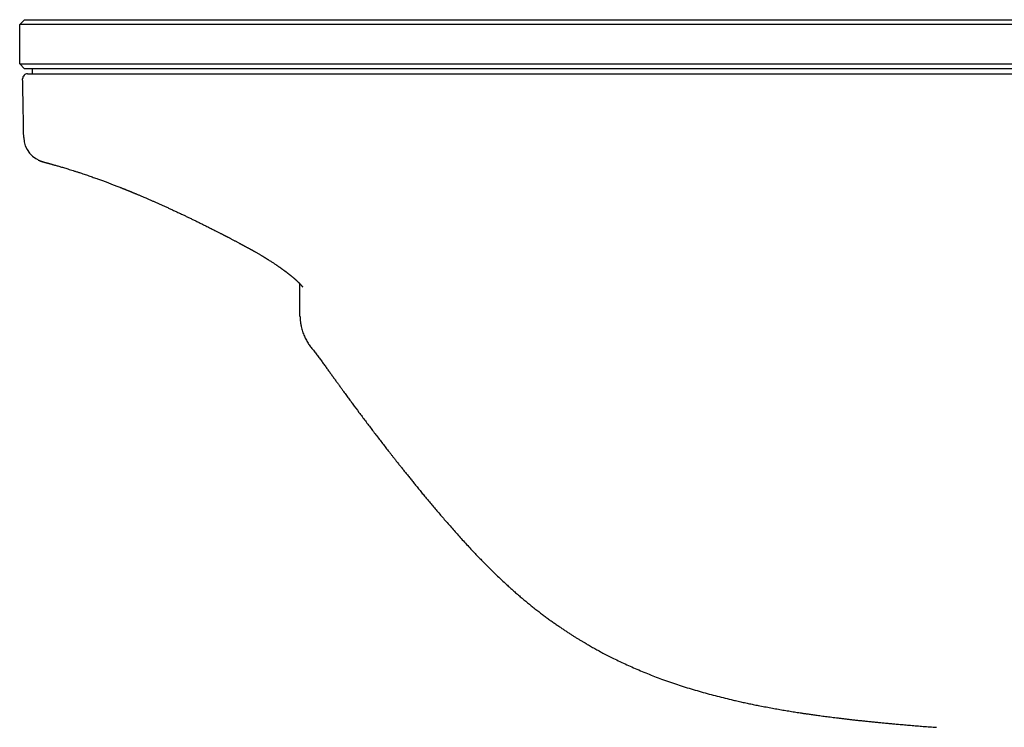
# Model space of a CAD drawing. Header units: millimetres. Extents: x 8 to 944, y 12 to 434.
# Tile 3 of 16: x 222 to 322, y 362 to 434. Entities that reach past the tile are written whole.
import ezdxf

# ---------------------------------------------------------------- set-up
doc = ezdxf.new("R2010")
doc.units = ezdxf.units.MM

msp = doc.modelspace()

# ---------------------------------------------------------------- linework, layer by layer
at = {"color": 7, "linetype": 'Continuous', "lineweight": 30}
for p, q in [((222.2, 433.25), (222.7, 433.75)), ((222.7, 433.75), (242.5, 433.75)), ((242.5, 433.75), (572.5, 433.75)), ((242.5, 433.25), (222.2, 433.25)), ((222.2, 429.25), (222.2, 433.25)), ((572.5, 433.25), (242.5, 433.25)), ((222.7, 428.75), (222.2, 429.25)), ((222.2, 429.25), (242.5, 429.25)), ((242.5, 428.75), (222.7, 428.75)), ((223.5, 428.25), (223.5, 428.75)), ((242.5, 429.25), (572.5, 429.25)), ((572.5, 428.75), (242.5, 428.75)), ((242.41, 428.25), (572.59, 428.25)), ((222.61, 421.86), (222.62, 421.86)), ((222.61, 421.77), (222.61, 421.86)), ((251.85, 400.42), (251.85, 400.41))]:
    msp.add_line(p, q, dxfattribs=at)
for centre, radius, start, end in [((223, 427.75), 0.5, 90, 181.0003), ((225.22, 421.83), 2.61, 181.1715, 256.9505)]:
    msp.add_arc(centre, radius, start, end, dxfattribs=at)
for points, knots in [([(222.61, 421.85), (222.59, 422.95), (222.55, 424.91), (222.52, 426.88), (222.5, 427.74)], [0, 0, 0, 0, 0.56, 1, 1, 1, 1]), ([(223, 428.25), (223, 428.25), (223, 428.25), (223.02, 428.25), (223.06, 428.25), (223.1, 428.25), (223.16, 428.25), (223.23, 428.25), (223.31, 428.25), (223.4, 428.25), (223.5, 428.25), (223.61, 428.25), (223.73, 428.25), (223.86, 428.25), (224.01, 428.25), (224.16, 428.25), (224.33, 428.25), (224.51, 428.25), (224.69, 428.25), (224.89, 428.25), (225.09, 428.25), (225.31, 428.25), (225.53, 428.25), (225.77, 428.25), (226.02, 428.25), (226.27, 428.25), (226.54, 428.25), (226.81, 428.25), (227.09, 428.25), (227.38, 428.25), (227.68, 428.25), (227.98, 428.25), (228.3, 428.25), (228.63, 428.25), (228.97, 428.25), (229.31, 428.25), (229.66, 428.25), (230.02, 428.25), (230.39, 428.25), (230.76, 428.25), (231.14, 428.25), (231.52, 428.25), (231.91, 428.25), (232.31, 428.25), (232.71, 428.25), (233.11, 428.25), (233.54, 428.25), (234.01, 428.25), (234.51, 428.25), (235.02, 428.25), (235.53, 428.25), (236.05, 428.25), (236.57, 428.25), (237.1, 428.25), (237.63, 428.25), (238.17, 428.25), (238.71, 428.25), (239.25, 428.25), (239.79, 428.25), (240.32, 428.25), (240.84, 428.25), (241.36, 428.25), (241.88, 428.25), (242.23, 428.25), (242.41, 428.25)], [0, 0, 0, 0, 0.016519, 0.033002, 0.049452, 0.065875, 0.082275, 0.098655, 0.114086, 0.129508, 0.144923, 0.160335, 0.175748, 0.191166, 0.20659, 0.222026, 0.237476, 0.252943, 0.268139, 0.283331, 0.298521, 0.313708, 0.329168, 0.344625, 0.360078, 0.375527, 0.390971, 0.406135, 0.421295, 0.436449, 0.451597, 0.467049, 0.482494, 0.497932, 0.513366, 0.528797, 0.544227, 0.559657, 0.575055, 0.590455, 0.605858, 0.621264, 0.636674, 0.651812, 0.666955, 0.682103, 0.697255, 0.715299, 0.73335, 0.751407, 0.769472, 0.787544, 0.805623, 0.82371, 0.841804, 0.859908, 0.878022, 0.896146, 0.914282, 0.931394, 0.94852, 0.965661, 0.982821, 1, 1, 1, 1]), ([(222.61, 421.76), (222.61, 421.76), (222.61, 421.75), (222.61, 421.74), (222.62, 421.73), (222.62, 421.73)], [0, 0, 0, 0, 0.4498226, 0.8543311, 1, 1, 1, 1]), ([(224.07, 419.49), (224.08, 419.48), (224.12, 419.46), (224.19, 419.43), (224.27, 419.4), (224.32, 419.38), (224.36, 419.36), (224.4, 419.35), (224.43, 419.34), (224.45, 419.33), (224.47, 419.33), (224.49, 419.32), (224.5, 419.32), (224.52, 419.31), (224.53, 419.31), (224.54, 419.31), (224.57, 419.3), (224.6, 419.29), (224.63, 419.28), (224.65, 419.28), (224.67, 419.27), (224.68, 419.27), (224.69, 419.26), (224.7, 419.26), (224.71, 419.26), (224.72, 419.26), (224.73, 419.25), (224.74, 419.25), (224.75, 419.25), (224.76, 419.24), (224.77, 419.24), (224.78, 419.24), (224.78, 419.24), (224.78, 419.24), (224.78, 419.24), (224.79, 419.24), (224.79, 419.24), (224.8, 419.24), (224.81, 419.23), (224.82, 419.23), (224.83, 419.23), (224.85, 419.22), (224.86, 419.22), (224.88, 419.21), (224.9, 419.21), (224.92, 419.2), (224.95, 419.19), (224.99, 419.18), (225.06, 419.17), (225.13, 419.15), (225.2, 419.13), (225.28, 419.1), (225.37, 419.08), (225.47, 419.05), (225.57, 419.02), (225.69, 418.99), (225.83, 418.95), (226, 418.9), (226.18, 418.85), (226.36, 418.8), (226.56, 418.74), (226.77, 418.68), (226.99, 418.61), (227.24, 418.53), (227.5, 418.45), (227.78, 418.36), (228.07, 418.27), (228.35, 418.18), (228.62, 418.09), (228.86, 418.01), (229.1, 417.93), (229.34, 417.84), (229.57, 417.76), (229.8, 417.68), (230.02, 417.6), (230.23, 417.53), (230.42, 417.46), (230.61, 417.39), (230.8, 417.32), (230.98, 417.25), (231.15, 417.19), (231.31, 417.13), (231.47, 417.07), (231.63, 417), (231.81, 416.94), (231.99, 416.87), (232.19, 416.79), (232.35, 416.73), (232.48, 416.68), (232.57, 416.64), (232.67, 416.6), (232.77, 416.56), (232.86, 416.52), (232.96, 416.48), (233.05, 416.45), (233.14, 416.41), (233.23, 416.38), (233.3, 416.35), (233.37, 416.32), (233.43, 416.29), (233.48, 416.27), (233.52, 416.26), (233.56, 416.24), (233.59, 416.23), (233.63, 416.21), (233.67, 416.19), (233.73, 416.17), (233.79, 416.14), (233.87, 416.11), (233.97, 416.07), (234.07, 416.03), (234.18, 415.98), (234.31, 415.93), (234.45, 415.87), (234.6, 415.81), (234.76, 415.74), (234.93, 415.67), (235.13, 415.58), (235.36, 415.48), (235.62, 415.37), (235.89, 415.25), (236.17, 415.12), (236.47, 414.99), (236.77, 414.85), (237.09, 414.71), (237.42, 414.56), (237.76, 414.4), (238.11, 414.24), (238.47, 414.07), (238.82, 413.91), (239.15, 413.75), (239.47, 413.6), (239.79, 413.44), (240.12, 413.28), (240.46, 413.11), (240.8, 412.95), (241.15, 412.77), (241.5, 412.6), (241.74, 412.48), (241.86, 412.42)], [0, 0, 0, 0, 0.00106, 0.004866, 0.00873, 0.010707, 0.012777, 0.015017, 0.017485, 0.020157, 0.022899, 0.02538, 0.027598, 0.029556, 0.031302, 0.035492, 0.039891, 0.048151, 0.056682, 0.061295, 0.065468, 0.067479, 0.069581, 0.072181, 0.074514, 0.077143, 0.08007, 0.083004, 0.085487, 0.087514, 0.089084, 0.089993, 0.090623, 0.090923, 0.091052, 0.091474, 0.092173, 0.093179, 0.094776, 0.096807, 0.099273, 0.101842, 0.104756, 0.107892, 0.111075, 0.114305, 0.117583, 0.12676, 0.136287, 0.146162, 0.156384, 0.166955, 0.177674, 0.188728, 0.200117, 0.211809, 0.227134, 0.242561, 0.258091, 0.273723, 0.28946, 0.305301, 0.321246, 0.338908, 0.356698, 0.374618, 0.392667, 0.410848, 0.42495, 0.438618, 0.451843, 0.464626, 0.476968, 0.488869, 0.500333, 0.510462, 0.520227, 0.529628, 0.538663, 0.547331, 0.555631, 0.562657, 0.570023, 0.577739, 0.585804, 0.59422, 0.602984, 0.612096, 0.616216, 0.620403, 0.624656, 0.628977, 0.633364, 0.637662, 0.641652, 0.645686, 0.649347, 0.652634, 0.65555, 0.658093, 0.660325, 0.662161, 0.663696, 0.665015, 0.666268, 0.668261, 0.670664, 0.673477, 0.676945, 0.680883, 0.685289, 0.690163, 0.695504, 0.701317, 0.707608, 0.714379, 0.721569, 0.729057, 0.73931, 0.750071, 0.76134, 0.77278, 0.784699, 0.797098, 0.809975, 0.823326, 0.836898, 0.850921, 0.86539, 0.880298, 0.892536, 0.905049, 0.91785, 0.930947, 0.944344, 0.9578, 0.971556, 0.985621, 1, 1, 1, 1]), ([(241.86, 412.42), (241.92, 412.39), (242.03, 412.33), (242.18, 412.25), (242.33, 412.18), (242.46, 412.12), (242.57, 412.05), (242.68, 412), (242.78, 411.95), (242.86, 411.91), (242.93, 411.87), (242.99, 411.84), (243.03, 411.82), (243.07, 411.8), (243.1, 411.78), (243.13, 411.77), (243.16, 411.76), (243.19, 411.74), (243.23, 411.72), (243.27, 411.69), (243.32, 411.67), (243.39, 411.64), (243.46, 411.6), (243.55, 411.55), (243.65, 411.5), (243.76, 411.44), (243.88, 411.37), (244, 411.31), (244.12, 411.25), (244.24, 411.18), (244.37, 411.12), (244.47, 411.06), (244.55, 411.02), (244.6, 410.99), (244.65, 410.96), (244.71, 410.93), (244.76, 410.9), (244.81, 410.88), (244.84, 410.86), (244.87, 410.85), (244.9, 410.83), (244.93, 410.81), (244.96, 410.8), (245, 410.78), (245.05, 410.75), (245.09, 410.73), (245.11, 410.72)], [0, 0, 0, 0, 0.051427, 0.099101, 0.142945, 0.182971, 0.219241, 0.251816, 0.280747, 0.306079, 0.327847, 0.346081, 0.359941, 0.371493, 0.38117, 0.388978, 0.39572, 0.404386, 0.41742, 0.432158, 0.447681, 0.463991, 0.490207, 0.518263, 0.548248, 0.581591, 0.619052, 0.660656, 0.694601, 0.730919, 0.769637, 0.810789, 0.826783, 0.843125, 0.859814, 0.876855, 0.894249, 0.910371, 0.919045, 0.92715, 0.935675, 0.945686, 0.955332, 0.967184, 0.981857, 1, 1, 1, 1]), ([(245.1, 410.72), (245.14, 410.7), (245.2, 410.67), (245.28, 410.62), (245.36, 410.58), (245.43, 410.54), (245.49, 410.51), (245.56, 410.47), (245.62, 410.44), (245.68, 410.41), (245.73, 410.38), (245.79, 410.35), (245.85, 410.32), (245.9, 410.29), (245.95, 410.25), (246.02, 410.22), (246.08, 410.18), (246.17, 410.13), (246.28, 410.07), (246.4, 410), (246.52, 409.93), (246.63, 409.86), (246.73, 409.8), (246.82, 409.75), (246.9, 409.71), (246.96, 409.67), (247.01, 409.64), (247.05, 409.61), (247.08, 409.59), (247.11, 409.58), (247.13, 409.56), (247.16, 409.54), (247.2, 409.52), (247.25, 409.49), (247.31, 409.45), (247.37, 409.41), (247.44, 409.37), (247.54, 409.31), (247.66, 409.23), (247.81, 409.14), (247.94, 409.05), (248.07, 408.97), (248.18, 408.89), (248.28, 408.83), (248.36, 408.77), (248.44, 408.72), (248.52, 408.66), (248.6, 408.61), (248.66, 408.57), (248.7, 408.54), (248.73, 408.51), (248.76, 408.5), (248.78, 408.48), (248.81, 408.46), (248.84, 408.44), (248.89, 408.41), (248.93, 408.37), (248.98, 408.34), (249.02, 408.31), (249.06, 408.28), (249.1, 408.25), (249.14, 408.22), (249.18, 408.19), (249.23, 408.16), (249.28, 408.12), (249.33, 408.08), (249.39, 408.03), (249.45, 407.99), (249.5, 407.95), (249.54, 407.91), (249.58, 407.89), (249.6, 407.87), (249.63, 407.85), (249.65, 407.83), (249.69, 407.8), (249.73, 407.77), (249.77, 407.73), (249.82, 407.69), (249.86, 407.66), (249.9, 407.63), (249.94, 407.6), (249.97, 407.57), (250.02, 407.53), (250.08, 407.48), (250.14, 407.42), (250.2, 407.37), (250.25, 407.32), (250.31, 407.28), (250.36, 407.23), (250.41, 407.18), (250.45, 407.14), (250.5, 407.09), (250.54, 407.05), (250.58, 407.01), (250.62, 406.98), (250.65, 406.94), (250.68, 406.91), (250.71, 406.88), (250.75, 406.85), (250.78, 406.81), (250.81, 406.78), (250.84, 406.75), (250.86, 406.72), (250.88, 406.7), (250.89, 406.69), (250.9, 406.68), (250.91, 406.66), (250.92, 406.65), (250.93, 406.64), (250.94, 406.62), (250.95, 406.61), (250.96, 406.6), (250.97, 406.59), (250.97, 406.58), (250.98, 406.58), (250.98, 406.57), (250.99, 406.56), (250.99, 406.56), (250.99, 406.56)], [0, 0, 0, 0, 0.011684, 0.022032, 0.031191, 0.039299, 0.046484, 0.0547, 0.061792, 0.067992, 0.075724, 0.082592, 0.089054, 0.095499, 0.102242, 0.109544, 0.117596, 0.125805, 0.142125, 0.157246, 0.171163, 0.185509, 0.198285, 0.209487, 0.219108, 0.226249, 0.232253, 0.237374, 0.241627, 0.24515, 0.247889, 0.251709, 0.256465, 0.262491, 0.269791, 0.278365, 0.287866, 0.297266, 0.316838, 0.335628, 0.353634, 0.370861, 0.388034, 0.399215, 0.410565, 0.422082, 0.433769, 0.445493, 0.453054, 0.459398, 0.464523, 0.467693, 0.470412, 0.474369, 0.479546, 0.486092, 0.493564, 0.500528, 0.507159, 0.513112, 0.518394, 0.525045, 0.531489, 0.538251, 0.546108, 0.555245, 0.564824, 0.574021, 0.582832, 0.591103, 0.595862, 0.600058, 0.603892, 0.608526, 0.614149, 0.620662, 0.630292, 0.639029, 0.646824, 0.653492, 0.659407, 0.666314, 0.674348, 0.686696, 0.699499, 0.712283, 0.724039, 0.734187, 0.745241, 0.75831, 0.76866, 0.779719, 0.79131, 0.801198, 0.811675, 0.821153, 0.830155, 0.83917, 0.849019, 0.86154, 0.871466, 0.882862, 0.893854, 0.899204, 0.905132, 0.911288, 0.916639, 0.921985, 0.927673, 0.934849, 0.943211, 0.949893, 0.955521, 0.961072, 0.966617, 0.977475, 0.989504, 1, 1, 1, 1]), ([(250.71, 403.56), (250.71, 403.62), (250.71, 403.74), (250.71, 403.92), (250.71, 404.11), (250.7, 404.32), (250.7, 404.54), (250.7, 404.78), (250.7, 405.03), (250.7, 405.29), (250.69, 405.57), (250.69, 405.86), (250.69, 406.16), (250.69, 406.48), (250.68, 406.73), (250.68, 406.88), (250.68, 406.91)], [0, 0, 0, 0, 0.041177, 0.087834, 0.139982, 0.197628, 0.260777, 0.329435, 0.403604, 0.483287, 0.568486, 0.659203, 0.755439, 0.857196, 0.964474, 1, 1, 1, 1]), ([(250.72, 403.56), (250.72, 403.51), (250.72, 403.4), (250.73, 403.23), (250.75, 403.05), (250.77, 402.88), (250.8, 402.71), (250.84, 402.51), (250.9, 402.29), (250.97, 402.04), (251.06, 401.8), (251.15, 401.57), (251.25, 401.36), (251.36, 401.15), (251.47, 400.96), (251.59, 400.77), (251.72, 400.59), (251.81, 400.47), (251.85, 400.41)], [0, 0, 0, 0, 0.044459, 0.096817, 0.148791, 0.200288, 0.251175, 0.301371, 0.378924, 0.454986, 0.52963, 0.600757, 0.670387, 0.738645, 0.805643, 0.87148, 0.936241, 1, 1, 1, 1]), ([(251.85, 400.41), (251.95, 400.29), (252.14, 400.05), (252.42, 399.68), (252.69, 399.33), (252.95, 398.97), (253.2, 398.63), (253.44, 398.3), (253.67, 397.97), (253.9, 397.66), (254.13, 397.34), (254.35, 397.04), (254.56, 396.75), (254.76, 396.47), (254.95, 396.2), (255.13, 395.95), (255.29, 395.73), (255.44, 395.53), (255.58, 395.34), (255.71, 395.16), (255.84, 394.99), (255.96, 394.83), (256.25, 394.43), (256.71, 393.81), (257.36, 392.95), (258.02, 392.08), (258.69, 391.2), (259.19, 390.55), (259.52, 390.12), (259.69, 389.92), (259.86, 389.7), (260.03, 389.47), (260.22, 389.24), (260.41, 388.99), (260.62, 388.73), (260.84, 388.45), (261.07, 388.16), (261.32, 387.85), (261.58, 387.53), (261.84, 387.2), (262.12, 386.86), (262.4, 386.51), (262.7, 386.14), (263, 385.77), (263.31, 385.39), (263.63, 385.01), (263.96, 384.62), (264.3, 384.21), (264.65, 383.8), (265.02, 383.37), (265.39, 382.93), (265.78, 382.49), (266.18, 382.03), (266.59, 381.57), (267.01, 381.1), (267.44, 380.63), (267.88, 380.15), (268.3, 379.69), (268.71, 379.27), (269.09, 378.87), (269.48, 378.47), (269.88, 378.06), (270.29, 377.66), (270.71, 377.25), (271.14, 376.85), (271.53, 376.48), (271.78, 376.26), (271.88, 376.16)], [0, 0, 0, 0, 0.014953, 0.02956, 0.043803, 0.057668, 0.071143, 0.084218, 0.096885, 0.109137, 0.121524, 0.133444, 0.144892, 0.155867, 0.166365, 0.176385, 0.184593, 0.192447, 0.199948, 0.207095, 0.213888, 0.220327, 0.226454, 0.26006, 0.294441, 0.329114, 0.364088, 0.399371, 0.40747, 0.415828, 0.424557, 0.433655, 0.443124, 0.452964, 0.463174, 0.474834, 0.486943, 0.499501, 0.512507, 0.525957, 0.539852, 0.554193, 0.56898, 0.584214, 0.599895, 0.615731, 0.632, 0.648702, 0.665838, 0.683732, 0.702077, 0.720875, 0.740125, 0.759831, 0.779638, 0.799894, 0.820599, 0.841754, 0.859001, 0.876537, 0.894363, 0.912479, 0.930888, 0.949256, 0.96791, 0.986856, 1, 1, 1, 1]), ([(271.88, 376.16), (271.94, 376.11), (272.13, 375.94), (272.45, 375.65), (272.83, 375.32), (273.21, 374.99), (273.58, 374.68), (273.95, 374.38), (274.32, 374.08), (274.7, 373.78), (275.08, 373.49), (275.45, 373.2), (275.81, 372.93), (276.17, 372.67), (276.52, 372.43), (276.86, 372.19), (277.19, 371.96), (277.51, 371.75), (277.81, 371.54), (278.11, 371.35), (278.4, 371.16), (278.68, 370.99), (278.94, 370.82), (279.2, 370.66), (279.46, 370.51), (279.7, 370.37), (279.93, 370.23), (280.22, 370.06), (280.58, 369.86), (281.03, 369.61), (281.53, 369.34), (282.05, 369.07), (282.63, 368.78), (283.26, 368.47), (283.95, 368.16), (284.64, 367.85), (285.34, 367.55), (286.06, 367.25), (286.77, 366.97), (287.52, 366.69), (288.29, 366.42), (289.09, 366.15), (289.9, 365.88), (290.7, 365.64), (291.51, 365.4), (292.32, 365.17), (293.13, 364.96), (293.95, 364.76), (294.66, 364.59), (295.28, 364.44), (295.79, 364.33), (296.31, 364.22), (296.82, 364.11), (297.37, 364), (297.97, 363.89), (298.6, 363.77), (299.21, 363.66), (299.82, 363.55), (300.42, 363.45), (301, 363.36), (301.45, 363.29), (301.76, 363.24), (301.93, 363.21), (302.12, 363.19), (302.31, 363.16), (302.51, 363.13), (302.72, 363.1), (302.95, 363.07), (303.2, 363.03), (303.46, 363), (303.74, 362.96), (304.03, 362.92), (304.33, 362.88), (304.64, 362.84), (304.96, 362.8), (305.29, 362.76), (305.64, 362.72), (305.99, 362.67), (306.36, 362.63), (306.73, 362.59), (307.11, 362.54), (307.51, 362.5), (307.92, 362.46), (308.34, 362.41), (308.78, 362.37), (309.23, 362.32), (309.68, 362.28), (310.15, 362.23), (310.62, 362.19), (311.11, 362.14), (311.63, 362.1), (312.21, 362.05), (312.83, 362), (313.46, 361.94), (314.11, 361.89), (314.78, 361.84), (315.23, 361.81), (315.45, 361.79)], [0, 0, 0, 0, 0.005306, 0.016432, 0.027304, 0.037926, 0.048297, 0.058419, 0.068295, 0.078874, 0.089156, 0.099144, 0.108839, 0.118242, 0.127355, 0.136177, 0.14471, 0.152956, 0.160914, 0.168451, 0.175712, 0.182697, 0.189406, 0.195955, 0.202219, 0.208198, 0.213892, 0.219303, 0.229737, 0.240233, 0.252814, 0.265492, 0.278264, 0.294226, 0.310328, 0.326566, 0.342935, 0.359364, 0.375799, 0.392235, 0.410309, 0.428371, 0.446416, 0.464436, 0.482426, 0.500343, 0.51824, 0.536132, 0.554024, 0.565271, 0.57652, 0.587772, 0.599008, 0.610108, 0.624033, 0.637699, 0.651106, 0.664254, 0.677144, 0.689777, 0.702152, 0.70598, 0.70979, 0.713738, 0.717888, 0.72224, 0.726793, 0.731548, 0.737011, 0.742718, 0.748669, 0.754865, 0.761305, 0.767989, 0.774917, 0.78209, 0.789508, 0.79717, 0.804933, 0.812932, 0.821167, 0.829637, 0.838504, 0.847616, 0.856971, 0.866571, 0.876415, 0.88632, 0.89646, 0.906835, 0.917444, 0.930379, 0.943645, 0.957242, 0.971167, 0.98542, 1, 1, 1, 1])]:
    msp.add_open_spline(points, degree=3, knots=knots, dxfattribs=at)

doc.saveas('drawing.dxf')
